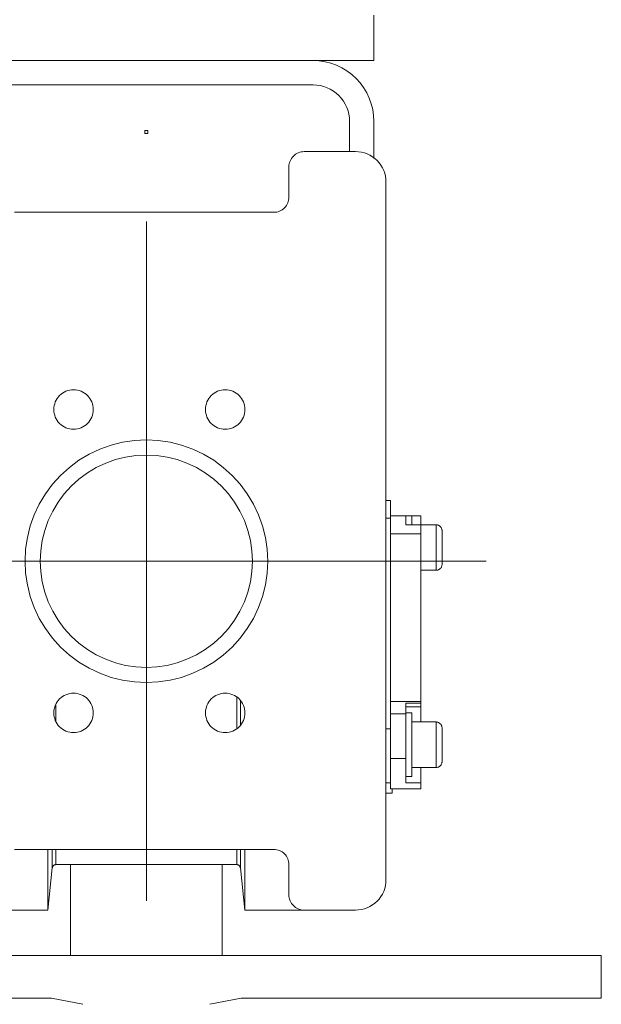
# Model space of a CAD drawing. Header units: millimetres. Extents: x 6491141 to 6692158, y 1846388 to 1929513.
# Tile 197 of 245: x 6569388 to 6569580, y 1889998 to 1890323. Entities that reach past the tile are written whole.
import ezdxf

# ---------------------------------------------------------------- set-up
doc = ezdxf.new("R2010")
doc.units = ezdxf.units.MM
doc.linetypes.add('XKITLINE00', pattern=[0])
doc.layers.add('matrice', color=8, linetype='Continuous', transparency=0.4)

msp = doc.modelspace()

# ---------------------------------------------------------------- linework, layer by layer
at = {"layer": 'matrice', "linetype": 'XKITLINE00', "lineweight": 0}
for p, q in [((6569505.07, 1890324.52), (6569505.07, 1890309.52)), ((6569485.07, 1890309.52), (6569375.07, 1890309.52)), ((6569485.07, 1890309.52), (6569505.07, 1890309.52)), ((6569487.03, 1890309.42), (6569485.07, 1890309.52)), ((6569488.97, 1890309.13), (6569487.03, 1890309.42)), ((6569490.87, 1890308.66), (6569488.97, 1890309.13)), ((6569492.72, 1890307.99), (6569490.87, 1890308.66)), ((6569494.5, 1890307.16), (6569492.72, 1890307.99)), ((6569496.18, 1890306.15), (6569494.5, 1890307.16)), ((6569497.76, 1890304.98), (6569496.18, 1890306.15)), ((6569499.21, 1890303.66), (6569497.76, 1890304.98)), ((6569500.53, 1890302.2), (6569499.21, 1890303.66)), ((6569501.7, 1890300.63), (6569500.53, 1890302.2)), ((6569485.07, 1890301.52), (6569375.07, 1890301.52)), ((6569486.24, 1890301.46), (6569485.07, 1890301.52)), ((6569487.41, 1890301.29), (6569486.24, 1890301.46)), ((6569488.55, 1890301), (6569487.41, 1890301.29)), ((6569489.66, 1890300.6), (6569488.55, 1890301)), ((6569490.72, 1890300.1), (6569489.66, 1890300.6)), ((6569491.73, 1890299.49), (6569490.72, 1890300.1)), ((6569492.68, 1890298.79), (6569491.73, 1890299.49)), ((6569502.71, 1890298.95), (6569501.7, 1890300.63)), ((6569503.55, 1890297.17), (6569502.71, 1890298.95)), ((6569493.55, 1890298), (6569492.68, 1890298.79)), ((6569494.34, 1890297.13), (6569493.55, 1890298)), ((6569495.05, 1890296.18), (6569494.34, 1890297.13)), ((6569495.65, 1890295.17), (6569495.05, 1890296.18)), ((6569504.21, 1890295.32), (6569503.55, 1890297.17)), ((6569496.15, 1890294.11), (6569495.65, 1890295.17)), ((6569496.55, 1890293), (6569496.15, 1890294.11)), ((6569496.84, 1890291.86), (6569496.55, 1890293)), ((6569504.68, 1890293.42), (6569504.21, 1890295.32)), ((6569504.97, 1890291.48), (6569504.68, 1890293.42)), ((6569497.01, 1890290.69), (6569496.84, 1890291.86)), ((6569497.07, 1890289.52), (6569497.01, 1890290.69)), ((6569497.07, 1890289.52), (6569497.07, 1890279.52)), ((6569505.07, 1890289.52), (6569504.97, 1890291.48)), ((6569505.07, 1890289.52), (6569505.07, 1890277.3)), ((6569430.57, 1890286.52), (6569429.57, 1890286.52)), ((6569429.57, 1890286.52), (6569429.57, 1890285.52)), ((6569430.57, 1890286.52), (6569430.57, 1890285.52)), ((6569429.57, 1890285.52), (6569430.57, 1890285.52)), ((6569481.09, 1890279.42), (6569480.62, 1890279.3)), ((6569481.58, 1890279.49), (6569481.09, 1890279.42)), ((6569482.07, 1890279.52), (6569481.58, 1890279.49)), ((6569499.07, 1890279.52), (6569482.07, 1890279.52)), ((6569500.05, 1890279.47), (6569499.07, 1890279.52)), ((6569501.02, 1890279.33), (6569500.05, 1890279.47)), ((6569477.45, 1890276.43), (6569477.28, 1890275.97)), ((6569477.66, 1890276.87), (6569477.45, 1890276.43)), ((6569477.91, 1890277.3), (6569477.66, 1890276.87)), ((6569478.2, 1890277.69), (6569477.91, 1890277.3)), ((6569478.53, 1890278.05), (6569478.2, 1890277.69)), ((6569478.9, 1890278.38), (6569478.53, 1890278.05)), ((6569479.29, 1890278.67), (6569478.9, 1890278.38)), ((6569479.71, 1890278.93), (6569479.29, 1890278.67)), ((6569480.15, 1890279.14), (6569479.71, 1890278.93)), ((6569480.62, 1890279.3), (6569480.15, 1890279.14)), ((6569501.97, 1890279.09), (6569501.02, 1890279.33)), ((6569502.89, 1890278.76), (6569501.97, 1890279.09)), ((6569503.78, 1890278.34), (6569502.89, 1890278.76)), ((6569504.62, 1890277.83), (6569503.78, 1890278.34)), ((6569505.41, 1890277.25), (6569504.62, 1890277.83)), ((6569506.14, 1890276.59), (6569505.41, 1890277.25)), ((6569506.8, 1890275.86), (6569506.14, 1890276.59)), ((6569477.09, 1890275.01), (6569477.07, 1890274.52)), ((6569477.07, 1890274.52), (6569477.07, 1890264.52)), ((6569477.16, 1890275.49), (6569477.09, 1890275.01)), ((6569477.28, 1890275.97), (6569477.16, 1890275.49)), ((6569507.38, 1890275.07), (6569506.8, 1890275.86)), ((6569507.89, 1890274.23), (6569507.38, 1890275.07)), ((6569508.31, 1890273.34), (6569507.89, 1890274.23)), ((6569508.64, 1890272.42), (6569508.31, 1890273.34)), ((6569508.88, 1890271.47), (6569508.64, 1890272.42)), ((6569509.02, 1890270.5), (6569508.88, 1890271.47)), ((6569509.07, 1890269.52), (6569509.02, 1890270.5)), ((6569509.07, 1890039.52), (6569509.07, 1890269.52)), ((6569476.85, 1890263.07), (6569476.97, 1890263.54)), ((6569476.97, 1890263.54), (6569477.04, 1890264.03)), ((6569477.07, 1890264.52), (6569477.04, 1890264.03)), ((6569473.52, 1890259.73), (6569473.98, 1890259.9)), ((6569473.98, 1890259.9), (6569474.42, 1890260.11)), ((6569474.42, 1890260.11), (6569474.85, 1890260.36)), ((6569474.85, 1890260.36), (6569475.24, 1890260.65)), ((6569475.24, 1890260.65), (6569475.6, 1890260.98)), ((6569475.6, 1890260.98), (6569475.93, 1890261.35)), ((6569475.93, 1890261.35), (6569476.23, 1890261.74)), ((6569476.23, 1890261.74), (6569476.48, 1890262.16)), ((6569476.48, 1890262.16), (6569476.69, 1890262.6)), ((6569476.69, 1890262.6), (6569476.85, 1890263.07)), ((6569472.07, 1890259.52), (6569386.57, 1890259.52)), ((6569472.07, 1890259.52), (6569472.56, 1890259.54)), ((6569472.56, 1890259.54), (6569473.04, 1890259.61)), ((6569473.04, 1890259.61), (6569473.52, 1890259.73)), ((6569430.07, 1890032.52), (6569430.07, 1890256.52)), ((6569401.04, 1890198.64), (6569400.66, 1890198.13)), ((6569401.47, 1890199.11), (6569401.04, 1890198.64)), ((6569401.94, 1890199.54), (6569401.47, 1890199.11)), ((6569402.46, 1890199.92), (6569401.94, 1890199.54)), ((6569403, 1890200.25), (6569402.46, 1890199.92)), ((6569403.58, 1890200.52), (6569403, 1890200.25)), ((6569404.18, 1890200.74), (6569403.58, 1890200.52)), ((6569404.8, 1890200.89), (6569404.18, 1890200.74)), ((6569405.43, 1890200.99), (6569404.8, 1890200.89)), ((6569406.07, 1890201.02), (6569405.43, 1890200.99)), ((6569406.7, 1890200.99), (6569406.07, 1890201.02)), ((6569407.34, 1890200.89), (6569406.7, 1890200.99)), ((6569407.95, 1890200.74), (6569407.34, 1890200.89)), ((6569408.55, 1890200.52), (6569407.95, 1890200.74)), ((6569409.13, 1890200.25), (6569408.55, 1890200.52)), ((6569409.68, 1890199.92), (6569409.13, 1890200.25)), ((6569410.19, 1890199.54), (6569409.68, 1890199.92)), ((6569410.66, 1890199.11), (6569410.19, 1890199.54)), ((6569411.09, 1890198.64), (6569410.66, 1890199.11)), ((6569411.47, 1890198.13), (6569411.09, 1890198.64)), ((6569451.04, 1890198.64), (6569450.66, 1890198.13)), ((6569451.47, 1890199.11), (6569451.04, 1890198.64)), ((6569451.94, 1890199.54), (6569451.47, 1890199.11)), ((6569452.46, 1890199.92), (6569451.94, 1890199.54)), ((6569453, 1890200.25), (6569452.46, 1890199.92)), ((6569453.58, 1890200.52), (6569453, 1890200.25)), ((6569454.18, 1890200.74), (6569453.58, 1890200.52)), ((6569454.8, 1890200.89), (6569454.18, 1890200.74)), ((6569455.43, 1890200.99), (6569454.8, 1890200.89)), ((6569456.07, 1890201.02), (6569455.43, 1890200.99)), ((6569456.7, 1890200.99), (6569456.07, 1890201.02)), ((6569457.34, 1890200.89), (6569456.7, 1890200.99)), ((6569457.95, 1890200.74), (6569457.34, 1890200.89)), ((6569458.55, 1890200.52), (6569457.95, 1890200.74)), ((6569459.13, 1890200.25), (6569458.55, 1890200.52)), ((6569459.68, 1890199.92), (6569459.13, 1890200.25)), ((6569460.19, 1890199.54), (6569459.68, 1890199.92)), ((6569460.66, 1890199.11), (6569460.19, 1890199.54)), ((6569461.09, 1890198.64), (6569460.66, 1890199.11)), ((6569461.47, 1890198.13), (6569461.09, 1890198.64)), ((6569399.6, 1890195.15), (6569399.57, 1890194.52)), ((6569399.69, 1890195.79), (6569399.6, 1890195.15)), ((6569399.85, 1890196.4), (6569399.69, 1890195.79)), ((6569400.06, 1890197), (6569399.85, 1890196.4)), ((6569400.34, 1890197.58), (6569400.06, 1890197)), ((6569400.66, 1890198.13), (6569400.34, 1890197.58)), ((6569411.8, 1890197.58), (6569411.47, 1890198.13)), ((6569412.07, 1890197), (6569411.8, 1890197.58)), ((6569412.29, 1890196.4), (6569412.07, 1890197)), ((6569412.44, 1890195.79), (6569412.29, 1890196.4)), ((6569412.54, 1890195.15), (6569412.44, 1890195.79)), ((6569412.57, 1890194.52), (6569412.54, 1890195.15)), ((6569449.6, 1890195.15), (6569449.57, 1890194.52)), ((6569449.69, 1890195.79), (6569449.6, 1890195.15)), ((6569449.85, 1890196.4), (6569449.69, 1890195.79)), ((6569450.06, 1890197), (6569449.85, 1890196.4)), ((6569450.34, 1890197.58), (6569450.06, 1890197)), ((6569450.66, 1890198.13), (6569450.34, 1890197.58)), ((6569461.8, 1890197.58), (6569461.47, 1890198.13)), ((6569462.07, 1890197), (6569461.8, 1890197.58)), ((6569462.29, 1890196.4), (6569462.07, 1890197)), ((6569462.44, 1890195.79), (6569462.29, 1890196.4)), ((6569462.54, 1890195.15), (6569462.44, 1890195.79)), ((6569462.57, 1890194.52), (6569462.54, 1890195.15)), ((6569399.57, 1890194.52), (6569399.6, 1890193.88)), ((6569399.6, 1890193.88), (6569399.69, 1890193.25)), ((6569399.69, 1890193.25), (6569399.85, 1890192.63)), ((6569399.85, 1890192.63), (6569400.06, 1890192.03)), ((6569400.06, 1890192.03), (6569400.34, 1890191.45)), ((6569411.8, 1890191.45), (6569412.07, 1890192.03)), ((6569412.07, 1890192.03), (6569412.29, 1890192.63)), ((6569412.29, 1890192.63), (6569412.44, 1890193.25)), ((6569412.44, 1890193.25), (6569412.54, 1890193.88)), ((6569412.54, 1890193.88), (6569412.57, 1890194.52)), ((6569449.57, 1890194.52), (6569449.6, 1890193.88)), ((6569449.6, 1890193.88), (6569449.69, 1890193.25)), ((6569449.69, 1890193.25), (6569449.85, 1890192.63)), ((6569449.85, 1890192.63), (6569450.06, 1890192.03)), ((6569450.06, 1890192.03), (6569450.34, 1890191.45)), ((6569461.8, 1890191.45), (6569462.07, 1890192.03)), ((6569462.07, 1890192.03), (6569462.29, 1890192.63)), ((6569462.29, 1890192.63), (6569462.44, 1890193.25)), ((6569462.44, 1890193.25), (6569462.54, 1890193.88)), ((6569462.54, 1890193.88), (6569462.57, 1890194.52)), ((6569400.34, 1890191.45), (6569400.66, 1890190.91)), ((6569400.66, 1890190.91), (6569401.04, 1890190.39)), ((6569401.04, 1890190.39), (6569401.47, 1890189.92)), ((6569401.47, 1890189.92), (6569401.94, 1890189.49)), ((6569401.94, 1890189.49), (6569402.46, 1890189.11)), ((6569402.46, 1890189.11), (6569403, 1890188.78)), ((6569403, 1890188.78), (6569403.58, 1890188.51)), ((6569403.58, 1890188.51), (6569404.18, 1890188.3)), ((6569407.95, 1890188.3), (6569408.55, 1890188.51)), ((6569408.55, 1890188.51), (6569409.13, 1890188.78)), ((6569409.13, 1890188.78), (6569409.68, 1890189.11)), ((6569409.68, 1890189.11), (6569410.19, 1890189.49)), ((6569410.19, 1890189.49), (6569410.66, 1890189.92)), ((6569410.66, 1890189.92), (6569411.09, 1890190.39)), ((6569411.09, 1890190.39), (6569411.47, 1890190.91)), ((6569411.47, 1890190.91), (6569411.8, 1890191.45)), ((6569450.34, 1890191.45), (6569450.66, 1890190.91)), ((6569450.66, 1890190.91), (6569451.04, 1890190.39)), ((6569451.04, 1890190.39), (6569451.47, 1890189.92)), ((6569451.47, 1890189.92), (6569451.94, 1890189.49)), ((6569451.94, 1890189.49), (6569452.46, 1890189.11)), ((6569452.46, 1890189.11), (6569453, 1890188.78)), ((6569453, 1890188.78), (6569453.58, 1890188.51)), ((6569453.58, 1890188.51), (6569454.18, 1890188.3)), ((6569457.95, 1890188.3), (6569458.55, 1890188.51)), ((6569458.55, 1890188.51), (6569459.13, 1890188.78)), ((6569459.13, 1890188.78), (6569459.68, 1890189.11)), ((6569459.68, 1890189.11), (6569460.19, 1890189.49)), ((6569460.19, 1890189.49), (6569460.66, 1890189.92)), ((6569460.66, 1890189.92), (6569461.09, 1890190.39)), ((6569461.09, 1890190.39), (6569461.47, 1890190.91)), ((6569461.47, 1890190.91), (6569461.8, 1890191.45)), ((6569404.18, 1890188.3), (6569404.8, 1890188.14)), ((6569404.8, 1890188.14), (6569405.43, 1890188.05)), ((6569406.07, 1890188.02), (6569405.43, 1890188.05)), ((6569406.07, 1890188.02), (6569406.7, 1890188.05)), ((6569406.7, 1890188.05), (6569407.34, 1890188.14)), ((6569407.34, 1890188.14), (6569407.95, 1890188.3)), ((6569454.18, 1890188.3), (6569454.8, 1890188.14)), ((6569454.8, 1890188.14), (6569455.43, 1890188.05)), ((6569456.07, 1890188.02), (6569455.43, 1890188.05)), ((6569456.07, 1890188.02), (6569456.7, 1890188.05)), ((6569456.7, 1890188.05), (6569457.34, 1890188.14)), ((6569457.34, 1890188.14), (6569457.95, 1890188.3)), ((6569418.46, 1890182.79), (6569414.76, 1890181.47)), ((6569422.26, 1890183.75), (6569418.46, 1890182.79)), ((6569426.15, 1890184.32), (6569422.26, 1890183.75)), ((6569430.07, 1890184.52), (6569426.15, 1890184.32)), ((6569433.99, 1890184.32), (6569430.07, 1890184.52)), ((6569437.87, 1890183.75), (6569433.99, 1890184.32)), ((6569441.68, 1890182.79), (6569437.87, 1890183.75)), ((6569445.37, 1890181.47), (6569441.68, 1890182.79)), ((6569411.21, 1890179.79), (6569407.84, 1890177.78)), ((6569414.76, 1890181.47), (6569411.21, 1890179.79)), ((6569423.24, 1890178.84), (6569419.91, 1890178.01)), ((6569426.64, 1890179.35), (6569423.24, 1890178.84)), ((6569430.07, 1890179.52), (6569426.64, 1890179.35)), ((6569433.5, 1890179.35), (6569430.07, 1890179.52)), ((6569436.9, 1890178.84), (6569433.5, 1890179.35)), ((6569440.23, 1890178.01), (6569436.9, 1890178.84)), ((6569448.92, 1890179.79), (6569445.37, 1890181.47)), ((6569452.29, 1890177.78), (6569448.92, 1890179.79)), ((6569407.84, 1890177.78), (6569404.69, 1890175.44)), ((6569416.67, 1890176.85), (6569413.57, 1890175.38)), ((6569419.91, 1890178.01), (6569416.67, 1890176.85)), ((6569443.46, 1890176.85), (6569440.23, 1890178.01)), ((6569446.57, 1890175.38), (6569443.46, 1890176.85)), ((6569455.44, 1890175.44), (6569452.29, 1890177.78)), ((6569401.78, 1890172.8), (6569399.15, 1890169.89)), ((6569404.69, 1890175.44), (6569401.78, 1890172.8)), ((6569410.62, 1890173.62), (6569407.86, 1890171.57)), ((6569413.57, 1890175.38), (6569410.62, 1890173.62)), ((6569449.51, 1890173.62), (6569446.57, 1890175.38)), ((6569452.27, 1890171.57), (6569449.51, 1890173.62)), ((6569458.35, 1890172.8), (6569455.44, 1890175.44)), ((6569460.99, 1890169.89), (6569458.35, 1890172.8)), ((6569399.15, 1890169.89), (6569396.81, 1890166.74)), ((6569405.32, 1890169.27), (6569403.01, 1890166.72)), ((6569407.86, 1890171.57), (6569405.32, 1890169.27)), ((6569454.82, 1890169.27), (6569452.27, 1890171.57)), ((6569457.12, 1890166.72), (6569454.82, 1890169.27)), ((6569463.33, 1890166.74), (6569460.99, 1890169.89)), ((6569396.81, 1890166.74), (6569394.79, 1890163.37)), ((6569403.01, 1890166.72), (6569400.97, 1890163.96)), ((6569459.17, 1890163.96), (6569457.12, 1890166.72)), ((6569465.34, 1890163.37), (6569463.33, 1890166.74)), ((6569394.79, 1890163.37), (6569393.11, 1890159.82)), ((6569400.97, 1890163.96), (6569399.2, 1890161.02)), ((6569460.93, 1890161.02), (6569459.17, 1890163.96)), ((6569467.02, 1890159.82), (6569465.34, 1890163.37)), ((6569510.57, 1890164.52), (6569509.07, 1890164.52)), ((6569510.57, 1890158.79), (6569510.57, 1890164.52)), ((6569393.11, 1890159.82), (6569391.79, 1890156.13)), ((6569399.2, 1890161.02), (6569397.73, 1890157.91)), ((6569462.4, 1890157.91), (6569460.93, 1890161.02)), ((6569468.35, 1890156.13), (6569467.02, 1890159.82)), ((6569510.57, 1890159.52), (6569515.57, 1890159.52)), ((6569520.57, 1890159.52), (6569515.57, 1890159.52)), ((6569515.57, 1890159.52), (6569515.57, 1890156.56)), ((6569515.57, 1890159.52), (6569517.57, 1890159.52)), ((6569517.57, 1890159.46), (6569517.57, 1890156.62)), ((6569520.57, 1890156.56), (6569520.57, 1890159.52)), ((6569391.79, 1890156.13), (6569390.84, 1890152.32)), ((6569397.73, 1890157.91), (6569396.57, 1890154.68)), ((6569463.56, 1890154.68), (6569462.4, 1890157.91)), ((6569469.3, 1890152.32), (6569468.35, 1890156.13)), ((6569509.07, 1890158.68), (6569510.57, 1890158.68)), ((6569510.57, 1890153.58), (6569510.57, 1890158.84)), ((6569520.57, 1890156.56), (6569515.57, 1890156.56)), ((6569515.57, 1890156.56), (6569515.57, 1890156.53)), ((6569520.57, 1890153.58), (6569520.57, 1890156.56)), ((6569520.57, 1890156.56), (6569520.57, 1890156.53)), ((6569525.57, 1890156.52), (6569520.57, 1890156.52)), ((6569525.57, 1890156.52), (6569525.57, 1890141.52)), ((6569525.57, 1890156.52), (6569525.8, 1890156.5)), ((6569525.57, 1890156.52), (6569525.76, 1890156.51)), ((6569525.96, 1890156.48), (6569525.76, 1890156.51)), ((6569526.03, 1890156.46), (6569525.8, 1890156.5)), ((6569526.15, 1890156.43), (6569525.96, 1890156.48)), ((6569526.25, 1890156.4), (6569526.03, 1890156.46)), ((6569526.33, 1890156.36), (6569526.15, 1890156.43)), ((6569526.51, 1890156.28), (6569526.33, 1890156.36)), ((6569526.68, 1890156.18), (6569526.51, 1890156.28)), ((6569526.84, 1890156.06), (6569526.68, 1890156.18)), ((6569526.87, 1890156.03), (6569526.71, 1890156.16)), ((6569526.98, 1890155.93), (6569526.84, 1890156.06)), ((6569527.02, 1890155.89), (6569526.87, 1890156.03)), ((6569396.57, 1890154.68), (6569395.74, 1890151.35)), ((6569464.4, 1890151.35), (6569463.56, 1890154.68)), ((6569520.57, 1890153.58), (6569510.57, 1890153.58)), ((6569510.57, 1890098.33), (6569510.57, 1890153.58)), ((6569520.57, 1890098.33), (6569520.57, 1890153.58)), ((6569527.11, 1890155.79), (6569526.98, 1890155.93)), ((6569527.16, 1890155.73), (6569527.02, 1890155.89)), ((6569527.23, 1890155.63), (6569527.11, 1890155.79)), ((6569527.33, 1890155.46), (6569527.23, 1890155.63)), ((6569527.42, 1890155.28), (6569527.33, 1890155.46)), ((6569527.48, 1890155.1), (6569527.42, 1890155.28)), ((6569527.53, 1890154.91), (6569527.48, 1890155.1)), ((6569527.56, 1890154.71), (6569527.53, 1890154.91)), ((6569527.57, 1890154.52), (6569527.56, 1890154.71)), ((6569527.57, 1890143.52), (6569527.57, 1890154.52)), ((6569390.84, 1890152.32), (6569390.26, 1890148.44)), ((6569395.74, 1890151.35), (6569395.24, 1890147.95)), ((6569464.9, 1890147.95), (6569464.4, 1890151.35)), ((6569469.88, 1890148.44), (6569469.3, 1890152.32)), ((6569390.26, 1890148.44), (6569390.07, 1890144.52)), ((6569395.24, 1890147.95), (6569395.07, 1890144.52)), ((6569465.07, 1890144.52), (6569464.9, 1890147.95)), ((6569470.07, 1890144.52), (6569469.88, 1890148.44)), ((6569318.07, 1890144.52), (6569542.07, 1890144.52)), ((6569390.07, 1890144.52), (6569390.26, 1890140.6)), ((6569395.07, 1890144.52), (6569395.24, 1890141.09)), ((6569464.9, 1890141.09), (6569465.07, 1890144.52)), ((6569469.88, 1890140.6), (6569470.07, 1890144.52)), ((6569527.48, 1890142.94), (6569527.53, 1890143.13)), ((6569527.53, 1890143.13), (6569527.56, 1890143.32)), ((6569527.57, 1890143.52), (6569527.56, 1890143.32)), ((6569390.26, 1890140.6), (6569390.84, 1890136.71)), ((6569395.24, 1890141.09), (6569395.74, 1890137.69)), ((6569464.4, 1890137.69), (6569464.9, 1890141.09)), ((6569469.3, 1890136.71), (6569469.88, 1890140.6)), ((6569525.57, 1890141.52), (6569520.57, 1890141.52)), ((6569525.57, 1890141.52), (6569520.57, 1890141.52)), ((6569525.57, 1890141.52), (6569525.76, 1890141.53)), ((6569525.76, 1890141.53), (6569525.96, 1890141.56)), ((6569525.96, 1890141.56), (6569526.15, 1890141.6)), ((6569526.15, 1890141.6), (6569526.33, 1890141.67)), ((6569526.33, 1890141.67), (6569526.51, 1890141.75)), ((6569526.51, 1890141.75), (6569526.68, 1890141.85)), ((6569526.68, 1890141.85), (6569526.84, 1890141.97)), ((6569526.84, 1890141.97), (6569526.98, 1890142.1)), ((6569526.92, 1890142.04), (6569526.96, 1890142.08)), ((6569526.96, 1890142.08), (6569526.99, 1890142.12)), ((6569526.98, 1890142.1), (6569527.11, 1890142.25)), ((6569526.99, 1890142.12), (6569527.03, 1890142.15)), ((6569527.11, 1890142.25), (6569527.23, 1890142.41)), ((6569527.23, 1890142.41), (6569527.33, 1890142.57)), ((6569527.33, 1890142.57), (6569527.42, 1890142.75)), ((6569527.42, 1890142.75), (6569527.48, 1890142.94)), ((6569390.84, 1890136.71), (6569391.79, 1890132.91)), ((6569395.74, 1890137.69), (6569396.57, 1890134.36)), ((6569463.56, 1890134.36), (6569464.4, 1890137.69)), ((6569468.35, 1890132.91), (6569469.3, 1890136.71)), ((6569396.57, 1890134.36), (6569397.73, 1890131.12)), ((6569462.4, 1890131.12), (6569463.56, 1890134.36)), ((6569391.79, 1890132.91), (6569393.11, 1890129.21)), ((6569397.73, 1890131.12), (6569399.2, 1890128.02)), ((6569460.93, 1890128.02), (6569462.4, 1890131.12)), ((6569467.02, 1890129.21), (6569468.35, 1890132.91)), ((6569393.11, 1890129.21), (6569394.79, 1890125.66)), ((6569399.2, 1890128.02), (6569400.97, 1890125.07)), ((6569459.17, 1890125.07), (6569460.93, 1890128.02)), ((6569465.34, 1890125.66), (6569467.02, 1890129.21)), ((6569394.79, 1890125.66), (6569396.81, 1890122.29)), ((6569400.97, 1890125.07), (6569403.01, 1890122.31)), ((6569457.12, 1890122.31), (6569459.17, 1890125.07)), ((6569463.33, 1890122.29), (6569465.34, 1890125.66)), ((6569396.81, 1890122.29), (6569399.15, 1890119.14)), ((6569403.01, 1890122.31), (6569405.32, 1890119.77)), ((6569454.82, 1890119.77), (6569457.12, 1890122.31)), ((6569460.99, 1890119.14), (6569463.33, 1890122.29)), ((6569399.15, 1890119.14), (6569401.78, 1890116.23)), ((6569405.32, 1890119.77), (6569407.86, 1890117.46)), ((6569407.86, 1890117.46), (6569410.62, 1890115.42)), ((6569449.51, 1890115.42), (6569452.27, 1890117.46)), ((6569452.27, 1890117.46), (6569454.82, 1890119.77)), ((6569458.35, 1890116.23), (6569460.99, 1890119.14)), ((6569401.78, 1890116.23), (6569404.69, 1890113.6)), ((6569410.62, 1890115.42), (6569413.57, 1890113.65)), ((6569446.57, 1890113.65), (6569449.51, 1890115.42)), ((6569455.44, 1890113.6), (6569458.35, 1890116.23)), ((6569404.69, 1890113.6), (6569407.84, 1890111.26)), ((6569407.84, 1890111.26), (6569411.21, 1890109.24)), ((6569413.57, 1890113.65), (6569416.67, 1890112.18)), ((6569416.67, 1890112.18), (6569419.91, 1890111.02)), ((6569419.91, 1890111.02), (6569423.24, 1890110.19)), ((6569436.9, 1890110.19), (6569440.23, 1890111.02)), ((6569440.23, 1890111.02), (6569443.46, 1890112.18)), ((6569443.46, 1890112.18), (6569446.57, 1890113.65)), ((6569448.92, 1890109.24), (6569452.29, 1890111.26)), ((6569452.29, 1890111.26), (6569455.44, 1890113.6)), ((6569411.21, 1890109.24), (6569414.76, 1890107.56)), ((6569414.76, 1890107.56), (6569418.46, 1890106.24)), ((6569423.24, 1890110.19), (6569426.64, 1890109.69)), ((6569430.07, 1890109.52), (6569426.64, 1890109.69)), ((6569430.07, 1890109.52), (6569433.5, 1890109.69)), ((6569433.5, 1890109.69), (6569436.9, 1890110.19)), ((6569441.68, 1890106.24), (6569445.37, 1890107.56)), ((6569445.37, 1890107.56), (6569448.92, 1890109.24)), ((6569418.46, 1890106.24), (6569422.26, 1890105.29)), ((6569422.26, 1890105.29), (6569426.15, 1890104.71)), ((6569430.07, 1890104.52), (6569426.15, 1890104.71)), ((6569430.07, 1890104.52), (6569433.99, 1890104.71)), ((6569433.99, 1890104.71), (6569437.87, 1890105.29)), ((6569437.87, 1890105.29), (6569441.68, 1890106.24)), ((6569404.8, 1890100.89), (6569404.18, 1890100.74)), ((6569405.43, 1890100.99), (6569404.8, 1890100.89)), ((6569406.07, 1890101.02), (6569405.43, 1890100.99)), ((6569406.7, 1890100.99), (6569406.07, 1890101.02)), ((6569407.34, 1890100.89), (6569406.7, 1890100.99)), ((6569407.95, 1890100.74), (6569407.34, 1890100.89)), ((6569454.8, 1890100.89), (6569454.18, 1890100.74)), ((6569455.43, 1890100.99), (6569454.8, 1890100.89)), ((6569456.07, 1890101.02), (6569455.43, 1890100.99)), ((6569456.7, 1890100.99), (6569456.07, 1890101.02)), ((6569457.34, 1890100.89), (6569456.7, 1890100.99)), ((6569457.95, 1890100.74), (6569457.34, 1890100.89)), ((6569400.66, 1890098.13), (6569400.34, 1890097.58)), ((6569401.04, 1890098.64), (6569400.66, 1890098.13)), ((6569401.47, 1890099.11), (6569401.04, 1890098.64)), ((6569401.94, 1890099.54), (6569401.47, 1890099.11)), ((6569402.46, 1890099.92), (6569401.94, 1890099.54)), ((6569403, 1890100.25), (6569402.46, 1890099.92)), ((6569403.58, 1890100.52), (6569403, 1890100.25)), ((6569404.18, 1890100.74), (6569403.58, 1890100.52)), ((6569408.55, 1890100.52), (6569407.95, 1890100.74)), ((6569409.13, 1890100.25), (6569408.55, 1890100.52)), ((6569409.68, 1890099.92), (6569409.13, 1890100.25)), ((6569410.19, 1890099.54), (6569409.68, 1890099.92)), ((6569410.66, 1890099.11), (6569410.19, 1890099.54)), ((6569411.09, 1890098.64), (6569410.66, 1890099.11)), ((6569411.47, 1890098.13), (6569411.09, 1890098.64)), ((6569411.8, 1890097.58), (6569411.47, 1890098.13)), ((6569450.66, 1890098.13), (6569450.34, 1890097.58)), ((6569451.04, 1890098.64), (6569450.66, 1890098.13)), ((6569451.47, 1890099.11), (6569451.04, 1890098.64)), ((6569451.94, 1890099.54), (6569451.47, 1890099.11)), ((6569452.46, 1890099.92), (6569451.94, 1890099.54)), ((6569453, 1890100.25), (6569452.46, 1890099.92)), ((6569453.58, 1890100.52), (6569453, 1890100.25)), ((6569454.18, 1890100.74), (6569453.58, 1890100.52)), ((6569458.55, 1890100.52), (6569457.95, 1890100.74)), ((6569459.13, 1890100.25), (6569458.55, 1890100.52)), ((6569459.68, 1890099.92), (6569459.13, 1890100.25)), ((6569460.19, 1890099.54), (6569459.68, 1890099.92)), ((6569459.87, 1890099.78), (6569459.87, 1890089.35)), ((6569460.66, 1890099.11), (6569460.19, 1890099.54)), ((6569461.09, 1890098.64), (6569460.66, 1890099.11)), ((6569461.07, 1890098.5), (6569461.07, 1890090.44)), ((6569461.47, 1890098.13), (6569461.09, 1890098.64)), ((6569461.8, 1890097.58), (6569461.47, 1890098.13)), ((6569520.57, 1890098.33), (6569510.57, 1890098.33)), ((6569510.57, 1890098.33), (6569510.57, 1890094.26)), ((6569520.57, 1890097.7), (6569515.57, 1890097.7)), ((6569515.57, 1890094.26), (6569515.57, 1890097.7)), ((6569520.57, 1890097.7), (6569520.57, 1890098.33)), ((6569520.57, 1890097.7), (6569520.57, 1890096.52)), ((6569399.6, 1890095.15), (6569399.57, 1890094.52)), ((6569399.57, 1890094.52), (6569399.6, 1890093.88)), ((6569399.69, 1890095.79), (6569399.6, 1890095.15)), ((6569399.85, 1890096.4), (6569399.69, 1890095.79)), ((6569400.06, 1890097), (6569399.85, 1890096.4)), ((6569400.34, 1890097.58), (6569400.06, 1890097)), ((6569400.26, 1890097.16), (6569400.26, 1890091.86)), ((6569412.07, 1890097), (6569411.8, 1890097.58)), ((6569412.29, 1890096.4), (6569412.07, 1890097)), ((6569412.44, 1890095.79), (6569412.29, 1890096.4)), ((6569412.54, 1890095.15), (6569412.44, 1890095.79)), ((6569412.57, 1890094.52), (6569412.54, 1890095.15)), ((6569412.54, 1890093.88), (6569412.57, 1890094.52)), ((6569449.6, 1890095.15), (6569449.57, 1890094.52)), ((6569449.57, 1890094.52), (6569449.6, 1890093.88)), ((6569449.69, 1890095.79), (6569449.6, 1890095.15)), ((6569449.85, 1890096.4), (6569449.69, 1890095.79)), ((6569450.06, 1890097), (6569449.85, 1890096.4)), ((6569450.34, 1890097.58), (6569450.06, 1890097)), ((6569462.07, 1890097), (6569461.8, 1890097.58)), ((6569462.29, 1890096.4), (6569462.07, 1890097)), ((6569462.44, 1890095.79), (6569462.29, 1890096.4)), ((6569462.54, 1890095.15), (6569462.44, 1890095.79)), ((6569462.57, 1890094.52), (6569462.54, 1890095.15)), ((6569462.54, 1890093.88), (6569462.57, 1890094.52)), ((6569520.57, 1890096.52), (6569515.57, 1890096.52)), ((6569517.57, 1890094.52), (6569515.57, 1890094.52)), ((6569517.57, 1890094.48), (6569517.57, 1890094.52)), ((6569517.57, 1890094.52), (6569517.57, 1890073.56)), ((6569520.57, 1890096.52), (6569520.57, 1890091.58)), ((6569399.6, 1890093.88), (6569399.69, 1890093.25)), ((6569399.69, 1890093.25), (6569399.85, 1890092.63)), ((6569399.85, 1890092.63), (6569400.06, 1890092.03)), ((6569400.06, 1890092.03), (6569400.34, 1890091.45)), ((6569400.34, 1890091.45), (6569400.66, 1890090.91)), ((6569411.47, 1890090.91), (6569411.8, 1890091.45)), ((6569411.8, 1890091.45), (6569412.07, 1890092.03)), ((6569412.07, 1890092.03), (6569412.29, 1890092.63)), ((6569412.29, 1890092.63), (6569412.44, 1890093.25)), ((6569412.44, 1890093.25), (6569412.54, 1890093.88)), ((6569449.6, 1890093.88), (6569449.69, 1890093.25)), ((6569449.69, 1890093.25), (6569449.85, 1890092.63)), ((6569449.85, 1890092.63), (6569450.06, 1890092.03)), ((6569450.06, 1890092.03), (6569450.34, 1890091.45)), ((6569450.34, 1890091.45), (6569450.66, 1890090.91)), ((6569461.47, 1890090.91), (6569461.8, 1890091.45)), ((6569461.8, 1890091.45), (6569462.07, 1890092.03)), ((6569462.07, 1890092.03), (6569462.29, 1890092.63)), ((6569462.29, 1890092.63), (6569462.44, 1890093.25)), ((6569462.44, 1890093.25), (6569462.54, 1890093.88)), ((6569510.57, 1890091.11), (6569510.57, 1890094.26)), ((6569510.57, 1890094.26), (6569515.57, 1890094.26)), ((6569510.57, 1890089.22), (6569510.57, 1890091.11)), ((6569515.57, 1890094.26), (6569515.57, 1890084.02)), ((6569525.57, 1890091.52), (6569517.57, 1890091.52)), ((6569525.57, 1890091.52), (6569520.57, 1890091.52)), ((6569525.57, 1890091.52), (6569525.57, 1890076.52)), ((6569525.57, 1890091.52), (6569525.8, 1890091.5)), ((6569525.57, 1890091.52), (6569525.76, 1890091.51)), ((6569525.96, 1890091.48), (6569525.76, 1890091.51)), ((6569526.03, 1890091.46), (6569525.8, 1890091.5)), ((6569526.15, 1890091.43), (6569525.96, 1890091.48)), ((6569526.25, 1890091.4), (6569526.03, 1890091.46)), ((6569526.33, 1890091.36), (6569526.15, 1890091.43)), ((6569526.51, 1890091.28), (6569526.33, 1890091.36)), ((6569526.68, 1890091.18), (6569526.51, 1890091.28)), ((6569526.84, 1890091.06), (6569526.68, 1890091.18)), ((6569526.87, 1890091.03), (6569526.71, 1890091.16)), ((6569400.66, 1890090.91), (6569401.04, 1890090.39)), ((6569401.04, 1890090.39), (6569401.47, 1890089.92)), ((6569401.47, 1890089.92), (6569401.94, 1890089.49)), ((6569401.94, 1890089.49), (6569402.46, 1890089.11)), ((6569402.46, 1890089.11), (6569403, 1890088.78)), ((6569403, 1890088.78), (6569403.58, 1890088.51)), ((6569403.58, 1890088.51), (6569404.18, 1890088.3)), ((6569404.18, 1890088.3), (6569404.8, 1890088.14)), ((6569404.8, 1890088.14), (6569405.43, 1890088.05)), ((6569406.07, 1890088.02), (6569405.43, 1890088.05)), ((6569406.07, 1890088.02), (6569406.7, 1890088.05)), ((6569406.7, 1890088.05), (6569407.34, 1890088.14)), ((6569407.34, 1890088.14), (6569407.95, 1890088.3)), ((6569407.95, 1890088.3), (6569408.55, 1890088.51)), ((6569408.55, 1890088.51), (6569409.13, 1890088.78)), ((6569409.13, 1890088.78), (6569409.68, 1890089.11)), ((6569409.68, 1890089.11), (6569410.19, 1890089.49)), ((6569410.19, 1890089.49), (6569410.66, 1890089.92)), ((6569410.66, 1890089.92), (6569411.09, 1890090.39)), ((6569411.09, 1890090.39), (6569411.47, 1890090.91)), ((6569450.66, 1890090.91), (6569451.04, 1890090.39)), ((6569451.04, 1890090.39), (6569451.47, 1890089.92)), ((6569451.47, 1890089.92), (6569451.94, 1890089.49)), ((6569451.94, 1890089.49), (6569452.46, 1890089.11)), ((6569452.46, 1890089.11), (6569453, 1890088.78)), ((6569453, 1890088.78), (6569453.58, 1890088.51)), ((6569453.58, 1890088.51), (6569454.18, 1890088.3)), ((6569454.18, 1890088.3), (6569454.8, 1890088.14)), ((6569454.8, 1890088.14), (6569455.43, 1890088.05)), ((6569456.07, 1890088.02), (6569455.43, 1890088.05)), ((6569456.07, 1890088.02), (6569456.7, 1890088.05)), ((6569456.7, 1890088.05), (6569457.34, 1890088.14)), ((6569457.34, 1890088.14), (6569457.95, 1890088.3)), ((6569457.95, 1890088.3), (6569458.55, 1890088.51)), ((6569458.55, 1890088.51), (6569459.13, 1890088.78)), ((6569459.13, 1890088.78), (6569459.68, 1890089.11)), ((6569459.68, 1890089.11), (6569460.19, 1890089.49)), ((6569460.19, 1890089.49), (6569460.66, 1890089.92)), ((6569460.66, 1890089.92), (6569461.09, 1890090.39)), ((6569461.09, 1890090.39), (6569461.47, 1890090.91)), ((6569509.07, 1890089.22), (6569510.57, 1890089.22)), ((6569510.57, 1890089.22), (6569510.57, 1890076.62)), ((6569526.98, 1890090.93), (6569526.84, 1890091.06)), ((6569527.02, 1890090.89), (6569526.87, 1890091.03)), ((6569527.11, 1890090.79), (6569526.98, 1890090.93)), ((6569527.16, 1890090.73), (6569527.02, 1890090.89)), ((6569527.23, 1890090.63), (6569527.11, 1890090.79)), ((6569527.33, 1890090.46), (6569527.23, 1890090.63)), ((6569527.42, 1890090.28), (6569527.33, 1890090.46)), ((6569527.48, 1890090.1), (6569527.42, 1890090.28)), ((6569527.53, 1890089.91), (6569527.48, 1890090.1)), ((6569527.56, 1890089.71), (6569527.53, 1890089.91)), ((6569527.57, 1890089.52), (6569527.56, 1890089.71)), ((6569527.57, 1890078.52), (6569527.57, 1890089.52)), ((6569515.57, 1890084.02), (6569515.57, 1890079.52)), ((6569515.57, 1890079.52), (6569510.57, 1890079.52)), ((6569515.57, 1890071.52), (6569515.57, 1890079.52)), ((6569527.48, 1890077.94), (6569527.53, 1890078.13)), ((6569527.53, 1890078.13), (6569527.56, 1890078.32)), ((6569527.57, 1890078.52), (6569527.56, 1890078.32)), ((6569510.57, 1890069.52), (6569510.57, 1890076.63)), ((6569525.57, 1890076.52), (6569517.57, 1890076.52)), ((6569525.57, 1890076.52), (6569520.57, 1890076.52)), ((6569520.57, 1890076.45), (6569520.57, 1890071.52)), ((6569525.57, 1890076.52), (6569525.76, 1890076.53)), ((6569525.76, 1890076.53), (6569525.96, 1890076.56)), ((6569525.96, 1890076.56), (6569526.15, 1890076.6)), ((6569526.15, 1890076.6), (6569526.33, 1890076.67)), ((6569526.33, 1890076.67), (6569526.51, 1890076.75)), ((6569526.51, 1890076.75), (6569526.68, 1890076.85)), ((6569526.68, 1890076.85), (6569526.84, 1890076.97)), ((6569526.84, 1890076.97), (6569526.98, 1890077.1)), ((6569526.92, 1890077.04), (6569526.96, 1890077.08)), ((6569526.96, 1890077.08), (6569526.99, 1890077.12)), ((6569526.98, 1890077.1), (6569527.11, 1890077.25)), ((6569526.99, 1890077.12), (6569527.03, 1890077.15)), ((6569527.11, 1890077.25), (6569527.23, 1890077.41)), ((6569527.23, 1890077.41), (6569527.33, 1890077.57)), ((6569527.33, 1890077.57), (6569527.42, 1890077.75)), ((6569527.42, 1890077.75), (6569527.48, 1890077.94)), ((6569517.57, 1890073.52), (6569515.57, 1890073.52)), ((6569510.57, 1890071.52), (6569509.07, 1890071.52)), ((6569520.57, 1890069.52), (6569510.57, 1890069.52)), ((6569511.07, 1890068.02), (6569511.07, 1890069.36)), ((6569520.57, 1890071.52), (6569515.57, 1890071.52)), ((6569520.57, 1890071.52), (6569520.57, 1890069.52)), ((6569511.07, 1890068.02), (6569509.07, 1890068.02)), ((6569472.07, 1890049.52), (6569386.57, 1890049.52)), ((6569397.6, 1890049.48), (6569397.6, 1890029.52)), ((6569399.07, 1890049.41), (6569399.07, 1890043.44)), ((6569400.26, 1890044.52), (6569400.26, 1890049.44)), ((6569459.87, 1890044.52), (6569459.87, 1890049.44)), ((6569461.07, 1890049.41), (6569461.07, 1890043.44)), ((6569462.53, 1890049.48), (6569462.53, 1890029.52)), ((6569472.56, 1890049.49), (6569472.07, 1890049.52)), ((6569473.04, 1890049.42), (6569472.56, 1890049.49)), ((6569473.52, 1890049.3), (6569473.04, 1890049.42)), ((6569473.98, 1890049.14), (6569473.52, 1890049.3)), ((6569474.42, 1890048.93), (6569473.98, 1890049.14)), ((6569474.85, 1890048.67), (6569474.42, 1890048.93)), ((6569475.24, 1890048.38), (6569474.85, 1890048.67)), ((6569475.6, 1890048.05), (6569475.24, 1890048.38)), ((6569475.93, 1890047.69), (6569475.6, 1890048.05)), ((6569476.23, 1890047.3), (6569475.93, 1890047.69)), ((6569476.48, 1890046.87), (6569476.23, 1890047.3)), ((6569476.69, 1890046.43), (6569476.48, 1890046.87)), ((6569476.85, 1890045.97), (6569476.69, 1890046.43)), ((6569476.97, 1890045.49), (6569476.85, 1890045.97)), ((6569397.6, 1890029.52), (6569399.07, 1890043.44)), ((6569399.07, 1890043.44), (6569399.09, 1890043.57)), ((6569399.07, 1890043.44), (6569399.09, 1890043.57)), ((6569399.12, 1890043.69), (6569399.09, 1890043.57)), ((6569399.12, 1890043.69), (6569399.16, 1890043.81)), ((6569399.16, 1890043.8), (6569399.12, 1890043.69)), ((6569399.22, 1890043.92), (6569399.16, 1890043.8)), ((6569399.22, 1890043.92), (6569399.16, 1890043.81)), ((6569399.29, 1890044.02), (6569399.22, 1890043.92)), ((6569399.29, 1890044.02), (6569399.22, 1890043.92)), ((6569399.37, 1890044.12), (6569399.29, 1890044.02)), ((6569399.37, 1890044.12), (6569399.29, 1890044.02)), ((6569399.46, 1890044.21), (6569399.37, 1890044.12)), ((6569399.46, 1890044.21), (6569399.37, 1890044.12)), ((6569399.56, 1890044.29), (6569399.46, 1890044.21)), ((6569399.56, 1890044.29), (6569399.46, 1890044.21)), ((6569399.67, 1890044.36), (6569399.56, 1890044.29)), ((6569399.66, 1890044.36), (6569399.56, 1890044.29)), ((6569399.77, 1890044.41), (6569399.66, 1890044.36)), ((6569399.78, 1890044.42), (6569399.67, 1890044.36)), ((6569399.89, 1890044.46), (6569399.77, 1890044.41)), ((6569399.89, 1890044.46), (6569399.78, 1890044.42)), ((6569400.01, 1890044.49), (6569399.89, 1890044.46)), ((6569400.01, 1890044.49), (6569399.89, 1890044.46)), ((6569400.14, 1890044.51), (6569400.01, 1890044.49)), ((6569400.14, 1890044.51), (6569400.01, 1890044.49)), ((6569400.26, 1890044.52), (6569400.14, 1890044.51)), ((6569400.26, 1890044.52), (6569400.14, 1890044.51)), ((6569400.26, 1890044.52), (6569410.07, 1890044.52)), ((6569455.05, 1890044.52), (6569405.05, 1890044.52)), ((6569405.05, 1890044.52), (6569405.05, 1890014.52)), ((6569450.07, 1890044.52), (6569410.07, 1890044.52)), ((6569459.87, 1890044.52), (6569450.07, 1890044.52)), ((6569455.05, 1890044.52), (6569455.05, 1890014.52)), ((6569459.87, 1890044.52), (6569460, 1890044.51)), ((6569459.87, 1890044.52), (6569460, 1890044.51)), ((6569460.12, 1890044.49), (6569460, 1890044.51)), ((6569460.12, 1890044.49), (6569460, 1890044.51)), ((6569460.24, 1890044.46), (6569460.12, 1890044.49)), ((6569460.24, 1890044.46), (6569460.12, 1890044.49)), ((6569460.36, 1890044.41), (6569460.24, 1890044.46)), ((6569460.36, 1890044.42), (6569460.24, 1890044.46)), ((6569460.47, 1890044.36), (6569460.36, 1890044.42)), ((6569460.47, 1890044.36), (6569460.36, 1890044.41)), ((6569460.58, 1890044.29), (6569460.47, 1890044.36)), ((6569460.57, 1890044.29), (6569460.47, 1890044.36)), ((6569460.67, 1890044.21), (6569460.57, 1890044.29)), ((6569460.68, 1890044.21), (6569460.58, 1890044.29)), ((6569460.77, 1890044.12), (6569460.68, 1890044.21)), ((6569460.77, 1890044.12), (6569460.68, 1890044.21)), ((6569460.84, 1890044.02), (6569460.77, 1890044.12)), ((6569460.85, 1890044.02), (6569460.77, 1890044.12)), ((6569460.91, 1890043.92), (6569460.84, 1890044.02)), ((6569460.91, 1890043.92), (6569460.85, 1890044.02)), ((6569460.97, 1890043.81), (6569460.91, 1890043.92)), ((6569460.97, 1890043.8), (6569460.91, 1890043.92)), ((6569461.02, 1890043.69), (6569460.97, 1890043.81)), ((6569461.02, 1890043.69), (6569460.97, 1890043.8)), ((6569461.05, 1890043.57), (6569461.02, 1890043.69)), ((6569461.07, 1890043.44), (6569461.05, 1890043.57)), ((6569461.07, 1890043.44), (6569462.53, 1890029.52)), ((6569477.04, 1890045.01), (6569476.97, 1890045.49)), ((6569477.07, 1890044.52), (6569477.04, 1890045.01)), ((6569477.07, 1890044.52), (6569477.07, 1890034.52)), ((6569509.02, 1890038.54), (6569509.07, 1890039.52)), ((6569508.31, 1890035.69), (6569508.64, 1890036.61)), ((6569508.64, 1890036.61), (6569508.88, 1890037.57)), ((6569508.88, 1890037.57), (6569509.02, 1890038.54)), ((6569477.07, 1890034.52), (6569477.09, 1890034.03)), ((6569477.09, 1890034.03), (6569477.16, 1890033.54)), ((6569477.16, 1890033.54), (6569477.28, 1890033.07)), ((6569477.28, 1890033.07), (6569477.45, 1890032.6)), ((6569506.14, 1890032.45), (6569506.8, 1890033.17)), ((6569506.8, 1890033.17), (6569507.38, 1890033.96)), ((6569507.38, 1890033.96), (6569507.89, 1890034.8)), ((6569507.89, 1890034.8), (6569508.31, 1890035.69)), ((6569376.57, 1890029.52), (6569397.6, 1890029.52)), ((6569482.07, 1890029.52), (6569462.53, 1890029.52)), ((6569477.45, 1890032.6), (6569477.66, 1890032.16)), ((6569477.66, 1890032.16), (6569477.91, 1890031.74)), ((6569477.91, 1890031.74), (6569478.2, 1890031.35)), ((6569478.2, 1890031.35), (6569478.53, 1890030.98)), ((6569478.53, 1890030.98), (6569478.9, 1890030.65)), ((6569478.9, 1890030.65), (6569479.29, 1890030.36)), ((6569479.29, 1890030.36), (6569479.71, 1890030.11)), ((6569479.71, 1890030.11), (6569480.15, 1890029.9)), ((6569480.15, 1890029.9), (6569480.62, 1890029.73)), ((6569480.62, 1890029.73), (6569481.09, 1890029.61)), ((6569481.09, 1890029.61), (6569481.58, 1890029.54)), ((6569481.58, 1890029.54), (6569482.07, 1890029.52)), ((6569482.07, 1890029.52), (6569499.07, 1890029.52)), ((6569499.07, 1890029.52), (6569500.05, 1890029.57)), ((6569500.05, 1890029.57), (6569501.02, 1890029.71)), ((6569501.02, 1890029.71), (6569501.97, 1890029.95)), ((6569501.97, 1890029.95), (6569502.89, 1890030.28)), ((6569502.89, 1890030.28), (6569503.78, 1890030.7)), ((6569503.78, 1890030.7), (6569504.62, 1890031.2)), ((6569504.62, 1890031.2), (6569505.41, 1890031.79)), ((6569505.41, 1890031.79), (6569506.14, 1890032.45)), ((6569280.05, 1890014.52), (6569580.05, 1890014.52)), ((6569455.05, 1890014.52), (6569405.05, 1890014.52)), ((6569580.05, 1890000.52), (6569580.05, 1890014.52)), ((6569398.8, 1890000.52), (6569280.05, 1890000.52)), ((6569409.14, 1889998.46), (6569398.8, 1890000.52)), ((6569461.3, 1890000.52), (6569450.97, 1889998.46)), ((6569461.3, 1890000.52), (6569580.05, 1890000.52))]:
    msp.add_line(p, q, dxfattribs=at)

doc.saveas('drawing.dxf')
